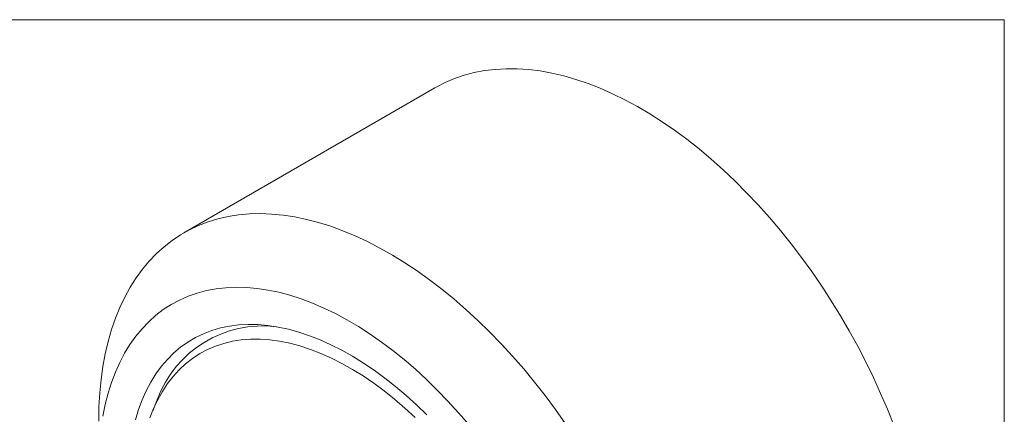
# Model space of a CAD drawing. Header units: inches. Extents: x 0.1 to 10.9, y 0 to 8.5.
# Tile 8 of 8: x 8.1 to 10.9, y 7.3 to 8.5. Entities that reach past the tile are written whole.
import ezdxf

# ---------------------------------------------------------------- set-up
doc = ezdxf.new("R2010")
doc.units = ezdxf.units.IN
doc.header["$MEASUREMENT"] = 0

msp = doc.modelspace()

# ---------------------------------------------------------------- linework, layer by layer
at = {"color": 7, "linetype": 'Continuous', "lineweight": 18}
for p, q in [((0.0622, 8.4506), (10.9445, 8.4506)), ((10.9445, 0.0356), (10.9445, 8.4506)), ((9.3099, 8.2547), (8.5887, 7.8383)), ((8.5125, 7.3594), (8.4995, 7.3275))]:
    msp.add_line(p, q, dxfattribs=at)
at = {"color": 7, "linetype": 'Continuous', "lineweight": 18, "flags": 128}
for points in [[(10.6269, 7.2859), (10.6088, 7.3318), (10.5893, 7.3775), (10.5686, 7.423), (10.5467, 7.4682), (10.5235, 7.5129), (10.4993, 7.557), (10.4739, 7.6006), (10.4475, 7.6436), (10.4201, 7.6857), (10.3918, 7.7271), (10.3625, 7.7675), (10.3324, 7.807), (10.3016, 7.8454), (10.2699, 7.8827), (10.2376, 7.9188), (10.2047, 7.9537), (10.1713, 7.9872), (10.1373, 8.0194), (10.1029, 8.0501), (10.0681, 8.0794), (10.0331, 8.1071), (9.9977, 8.1331), (9.9623, 8.1576), (9.9266, 8.1803), (9.891, 8.2014), (9.8553, 8.2206), (9.8198, 8.2381), (9.7844, 8.2537), (9.7492, 8.2674), (9.7142, 8.2793), (9.6796, 8.2893), (9.6455, 8.2973), (9.6117, 8.3033), (9.5785, 8.3075), (9.5459, 8.3096), (9.514, 8.3098), (9.4827, 8.308), (9.4522, 8.3043), (9.4225, 8.2986), (9.3937, 8.2909), (9.3658, 8.2814), (9.3389, 8.2699), (9.3131, 8.2565), (9.3099, 8.2547)], [(8.3443, 7.2981), (8.345, 7.3388), (8.3473, 7.3786), (8.3511, 7.4173), (8.3564, 7.455), (8.3632, 7.4915), (8.3716, 7.5267), (8.3813, 7.5607), (8.3926, 7.5933), (8.4052, 7.6244), (8.4193, 7.6541), (8.4348, 7.6823), (8.4516, 7.7089), (8.4698, 7.7339), (8.4892, 7.7571), (8.51, 7.7787), (8.5319, 7.7985), (8.555, 7.8165), (8.5793, 7.8327), (8.6046, 7.847), (8.631, 7.8595), (8.6584, 7.87), (8.6868, 7.8786), (8.716, 7.8853), (8.7461, 7.89), (8.777, 7.8928), (8.8086, 7.8936), (8.8409, 7.8924), (8.8738, 7.8893), (8.9073, 7.8842), (8.9412, 7.8771), (8.9756, 7.8682), (9.0104, 7.8572), (9.0455, 7.8444), (9.0808, 7.8298), (9.1163, 7.8132), (9.1519, 7.7949), (9.1876, 7.7747), (9.2232, 7.7528), (9.2588, 7.7292), (9.2942, 7.7039), (9.3294, 7.677), (9.3643, 7.6486), (9.3989, 7.6186), (9.4331, 7.5871), (9.4668, 7.5543), (9.5, 7.5201), (9.5326, 7.4846), (9.5646, 7.4479), (9.5958, 7.41), (9.6263, 7.371), (9.656, 7.3311), (9.6848, 7.2902)], [(9.4069, 7.2877), (9.3774, 7.322), (9.3472, 7.3551), (9.3165, 7.387), (9.2852, 7.4175), (9.2535, 7.4466), (9.2214, 7.4743), (9.1889, 7.5004), (9.1562, 7.525), (9.1233, 7.5479), (9.0903, 7.5691), (9.0572, 7.5887), (9.0242, 7.6064), (8.9912, 7.6224), (8.9584, 7.6365), (8.9258, 7.6488), (8.8935, 7.6592), (8.8616, 7.6677), (8.8301, 7.6742), (8.7991, 7.6789), (8.7686, 7.6815), (8.7388, 7.6822), (8.7097, 7.681), (8.6813, 7.6777), (8.6537, 7.6726), (8.627, 7.6655), (8.6012, 7.6565), (8.5764, 7.6455), (8.5526, 7.6327), (8.5299, 7.6181), (8.5083, 7.6016), (8.4879, 7.5833), (8.4687, 7.5633), (8.4508, 7.5415), (8.4341, 7.5182), (8.4188, 7.4931), (8.4048, 7.4666), (8.3923, 7.4385), (8.3811, 7.409), (8.3714, 7.3781), (8.3631, 7.3459), (8.3564, 7.3124)], [(9.2864, 7.3155), (9.2569, 7.3441), (9.227, 7.3713), (9.1968, 7.397), (9.1662, 7.4212), (9.1354, 7.4438), (9.1044, 7.4647), (9.0733, 7.484), (9.0422, 7.5015), (9.0111, 7.5172), (8.9802, 7.5311), (8.9495, 7.5432), (8.9191, 7.5534), (8.889, 7.5617), (8.8593, 7.568), (8.8301, 7.5725), (8.8015, 7.5749), (8.7735, 7.5755), (8.7462, 7.574), (8.7197, 7.5706), (8.6939, 7.5653), (8.6691, 7.5581), (8.6452, 7.5489), (8.6223, 7.5378), (8.6004, 7.5249), (8.5797, 7.5101), (8.5601, 7.4936), (8.5417, 7.4752), (8.5245, 7.4552), (8.5086, 7.4335), (8.4941, 7.4101), (8.4809, 7.3852), (8.4691, 7.3588), (8.4587, 7.331), (8.4497, 7.3018)], [(9.2528, 7.3084), (9.2236, 7.3353), (9.194, 7.3607), (9.1641, 7.3846), (9.1339, 7.4068), (9.1036, 7.4274), (9.0731, 7.4463), (9.0427, 7.4635), (9.0123, 7.4788), (8.982, 7.4923), (8.952, 7.5039), (8.9222, 7.5137), (8.8928, 7.5215), (8.8639, 7.5273), (8.8354, 7.5312), (8.8075, 7.5331), (8.7803, 7.5331), (8.7538, 7.531), (8.7281, 7.527), (8.7032, 7.5211), (8.6793, 7.5132), (8.6563, 7.5033), (8.6344, 7.4916), (8.6135, 7.478), (8.5938, 7.4626), (8.5753, 7.4453), (8.558, 7.4264), (8.542, 7.4057), (8.5274, 7.3833), (8.5141, 7.3594), (8.5021, 7.3339), (8.4916, 7.3069)]]:
    msp.add_lwpolyline(points, dxfattribs=at)
at = {"color": 7, "linetype": 'Continuous', "lineweight": 18}
msp.add_arc((8.8151, 7.2492), 0.322, 82.8899, 159.9972, dxfattribs=at)

doc.saveas('drawing.dxf')
